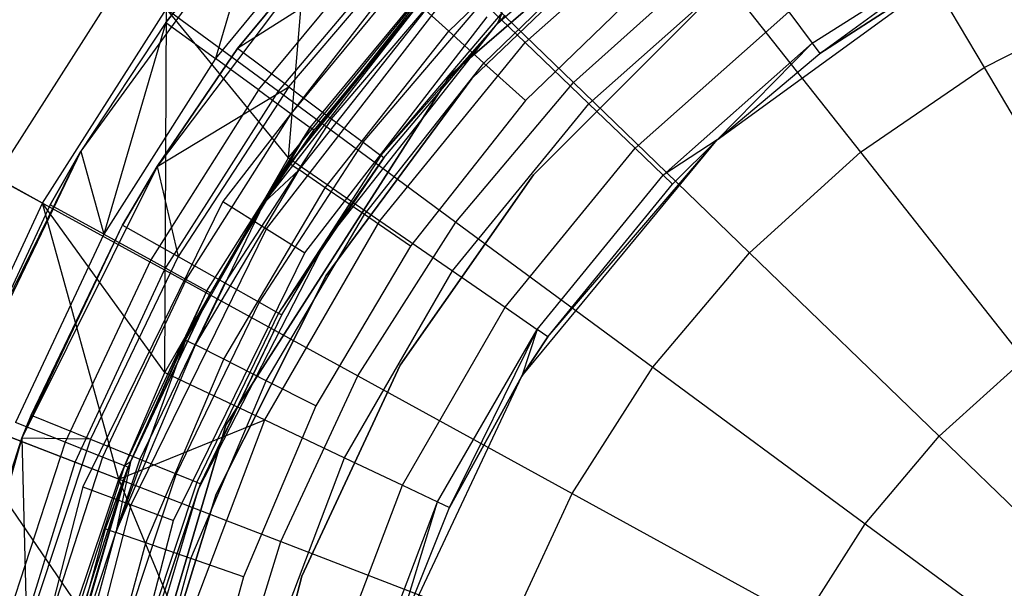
# Model space of a CAD drawing. Extents: x 5.4 to 34.8, y -14.7 to 14.7.
# Tile 152 of 251: x 18 to 19.4, y 0.6 to 1.4. Entities that reach past the tile are written whole.
import ezdxf

# ---------------------------------------------------------------- set-up
doc = ezdxf.new("R2010")
doc.units = 0
doc.header["$LTSCALE"] = 2.54
doc.layers.get('0').update_dxf_attribs({"color": 13, "linetype": 'CONTINUOUS'})

# ---------------------------------------------------------------- blocks, each defined once
blk = doc.blocks.new('BOHO_S_PM_7777_STL')
at = {"color": 0}
for p, q in [((18.6104, 1.3097, 21.4263), (19.0407, 1.6825, 21.4263)), ((19.0407, 1.6825, 21.1794), (18.6104, 1.3097, 21.1794)), ((18.6104, 1.3097, 21.4263), (19.0407, 1.6825, 21.4263)), ((19.0407, 1.6825, 21.1794), (18.6104, 1.3097, 21.1794)), ((18.3887, 1.1964, 19.2976), (18.4251, 1.6411, 18.9274)), ((18.3887, 1.1964, 19.2976), (18.4251, 1.6411, 18.9274)), ((18.6745, 1.3802, 26.1559), (18.9618, 1.6292, 26.1559)), ((18.6745, 1.3802, 22.0601), (18.9618, 1.6292, 26.1559)), ((18.6745, 1.3802, 26.1559), (18.9618, 1.6292, 26.1559)), ((18.6745, 1.3802, 22.0601), (18.9618, 1.6292, 26.1559)), ((19.1697, 1.6078, 14.3809), (19.3402, 1.3199, 14.1642)), ((19.1697, 1.6078, 14.3809), (19.3402, 1.3199, 14.1642)), ((18.4699, 1.5514, 21.7771), (18.2885, 1.3321, 21.7771)), ((18.4699, 1.5514, 21.7771), (18.2885, 1.3321, 21.7771)), ((18.6079, 1.3694, 26.1974), (18.8039, 1.5589, 26.1974)), ((18.6079, 1.3694, 26.1974), (18.8039, 1.5589, 26.1974)), ((18.7124, 1.3539, 19.5255), (18.9478, 1.5624, 19.5255)), ((18.7124, 1.3539, 19.5255), (18.9478, 1.5624, 19.5255)), ((18.3522, 1.5462, 21.6559), (18.1046, 1.2053, 21.6559)), ((18.3522, 1.5462, 21.6559), (18.1046, 1.2053, 21.6559)), ((18.3522, 1.5462, 21.7559), (18.2207, 1.3813, 21.7559)), ((18.2207, 1.3813, 21.7559), (18.3522, 1.5462, 21.6559)), ((18.3522, 1.5462, 21.7559), (18.2207, 1.3813, 21.7559)), ((18.2207, 1.3813, 21.7559), (18.3522, 1.5462, 21.6559)), ((18.3522, 1.5462, 21.7559), (18.2885, 1.3321, 21.7771)), ((18.3522, 1.5462, 21.7559), (18.2885, 1.3321, 21.7771)), ((18.8812, 1.5366, 22.4902), (18.6394, 1.3048, 22.4902)), ((18.6394, 1.3048, 20.2902), (18.8812, 1.5366, 20.2902)), ((18.8812, 1.5366, 22.4902), (18.6394, 1.3048, 22.4902)), ((18.6394, 1.3048, 20.2902), (18.8812, 1.5366, 20.2902)), ((18.4592, 1.5158, 21.6559), (18.2089, 1.1845, 21.6559)), ((18.4592, 1.5158, 21.6559), (18.2089, 1.1845, 21.6559)), ((18.3188, 1.3457, 21.6762), (18.4592, 1.5158, 21.6762)), ((18.4592, 1.5158, 21.6559), (18.3188, 1.3457, 21.6762)), ((18.3188, 1.3457, 21.6762), (18.4592, 1.5158, 21.6762)), ((18.4592, 1.5158, 21.6559), (18.3188, 1.3457, 21.6762)), ((18.656, 1.3258, 26.2407), (18.8458, 1.5094, 26.2407)), ((18.656, 1.3258, 26.2407), (18.8458, 1.5094, 26.2407)), ((18.5686, 1.5043, 21.7206), (18.3188, 1.3457, 21.6762)), ((18.5686, 1.5043, 21.7206), (18.3188, 1.3457, 21.6762)), ((18.3477, 1.2891, 21.8231), (18.5232, 1.5013, 21.8231)), ((18.3477, 1.2891, 21.8231), (18.5232, 1.5013, 21.8231)), ((18.3747, 1.2874, 14.6414), (18.5619, 1.5088, 14.6414)), ((18.3747, 1.2874, 14.6414), (18.5619, 1.5088, 14.6414)), ((18.389, 1.2934, 21.7206), (18.5686, 1.5043, 21.7206)), ((18.389, 1.2934, 21.7206), (18.5686, 1.5043, 21.7206)), ((18.5619, 1.5088, 14.6414), (18.7787, 1.2991, 14.3809)), ((18.5619, 1.5088, 14.6414), (18.7787, 1.2991, 14.3809)), ((19.105, 1.3533, 20.299), (19.3352, 1.4989, 20.299)), ((19.105, 1.3533, 20.299), (19.3352, 1.4989, 20.299)), ((19.1157, 1.3391, 20.5721), (19.3352, 1.4989, 20.299)), ((19.1157, 1.3391, 20.5721), (19.3352, 1.4989, 20.299)), ((18.5647, 1.4803, 21.2294), (18.2986, 1.1365, 21.2294)), ((18.5647, 1.4803, 21.2294), (18.2986, 1.1365, 21.2294)), ((18.3887, 1.1964, 19.2976), (18.6031, 1.4589, 19.2976)), ((18.3887, 1.1964, 19.2976), (18.6031, 1.4589, 19.2976)), ((18.3924, 1.2566, 21.8895), (18.5635, 1.4634, 21.8895)), ((18.3924, 1.2566, 21.8895), (18.5635, 1.4634, 21.8895)), ((18.6031, 1.4589, 19.2976), (18.7124, 1.3539, 19.5255)), ((18.6031, 1.4589, 19.2976), (18.7124, 1.3539, 19.5255)), ((18.7787, 1.2991, 14.3809), (18.9639, 1.4665, 14.3809)), ((18.7787, 1.2991, 14.3809), (18.9639, 1.4665, 14.3809)), ((18.7994, 1.2703, 19.7712), (19.0203, 1.466, 19.7712)), ((18.7994, 1.2703, 19.7712), (19.0203, 1.466, 19.7712)), ((18.9639, 1.4665, 14.3809), (19.1712, 1.2039, 14.1642)), ((18.9639, 1.4665, 14.3809), (19.1712, 1.2039, 14.1642)), ((18.9753, 1.221, 21.7847), (19.315, 1.4678, 21.7847)), ((18.9753, 1.221, 21.7847), (19.315, 1.4678, 21.7847)), ((19.1157, 1.3391, 20.5721), (19.315, 1.4678, 20.5721)), ((19.315, 1.4678, 21.7847), (19.1157, 1.3391, 20.5721)), ((19.315, 1.4678, 21.7847), (19.1157, 1.3391, 20.5721)), ((19.1157, 1.3391, 20.5721), (19.315, 1.4678, 20.5721)), ((17.988, 1.1694, 14.9409), (18.1629, 1.4434, 14.9409)), ((17.988, 1.1694, 14.9409), (18.1629, 1.4434, 14.9409)), ((18.1629, 1.4434, 14.9409), (18.3747, 1.2874, 14.6414)), ((18.1629, 1.4434, 14.9409), (18.3747, 1.2874, 14.6414)), ((18.4475, 1.2496, 21.7863), (18.6211, 1.4535, 21.7863)), ((18.4475, 1.2496, 21.7863), (18.6211, 1.4535, 21.7863)), ((18.8952, 1.4509, 26.2559), (18.7128, 1.2745, 26.2559)), ((18.8952, 1.4509, 26.2559), (18.7128, 1.2745, 26.2559)), ((18.3553, 1.1353, 26.0559), (18.5911, 1.4375, 22.0559)), ((18.3553, 1.1353, 26.0559), (18.5911, 1.4375, 22.0559)), ((18.3586, 1.0991, 21.2165), (18.6159, 1.4316, 21.2165)), ((18.3586, 1.0991, 21.2165), (18.6159, 1.4316, 21.2165)), ((18.5911, 1.4375, 22.0559), (18.3906, 1.1885, 26.0559)), ((18.5911, 1.4375, 22.0559), (18.3906, 1.1885, 26.0559)), ((18.4184, 1.2377, 21.9697), (18.5869, 1.4415, 21.9697)), ((18.4184, 1.2377, 21.9697), (18.5869, 1.4415, 21.9697)), ((18.5911, 1.4375, 22.0559), (18.423, 1.2343, 22.0559)), ((18.5911, 1.4375, 22.0559), (18.423, 1.2343, 22.0559)), ((18.4905, 1.2176, 21.8686), (18.6596, 1.4162, 21.8686)), ((18.4905, 1.2176, 21.8686), (18.6596, 1.4162, 21.8686)), ((18.3906, 1.1885, 26.0559), (18.5645, 1.4086, 26.0559)), ((18.3906, 1.1885, 26.0559), (18.5645, 1.4086, 26.0559)), ((19.3402, 1.3199, 14.1642), (19.5231, 1.4123, 14.1642)), ((19.3402, 1.3199, 14.1642), (19.5231, 1.4123, 14.1642)), ((18.0518, 1.1345, 18.9274), (18.2215, 1.4003, 18.9274)), ((18.0518, 1.1345, 18.9274), (18.2215, 1.4003, 18.9274)), ((18.2192, 0.9028, 19.2976), (18.2215, 1.4003, 18.9274)), ((18.2192, 0.9028, 19.2976), (18.2215, 1.4003, 18.9274)), ((18.3887, 1.1964, 19.2976), (18.2215, 1.4003, 18.9274)), ((18.3887, 1.1964, 19.2976), (18.2215, 1.4003, 18.9274)), ((18.4032, 1.1799, 26.1325), (18.5758, 1.3984, 26.1325)), ((18.4032, 1.1799, 26.1325), (18.5758, 1.3984, 26.1325)), ((18.4108, 1.0665, 21.1794), (18.6605, 1.3892, 21.1794)), ((18.4108, 1.0665, 21.1794), (18.6605, 1.3892, 21.1794)), ((18.5149, 1.1994, 21.962), (18.6815, 1.395, 21.962)), ((18.5149, 1.1994, 21.962), (18.6815, 1.395, 21.962)), ((18.6079, 1.3694, 26.1974), (18.5758, 1.3984, 26.1325)), ((18.6079, 1.3694, 26.1974), (18.5758, 1.3984, 26.1325)), ((18.6745, 1.3802, 22.0601), (18.6815, 1.395, 21.962)), ((18.6745, 1.3802, 22.0601), (18.6815, 1.395, 21.962)), ((18.6745, 1.3802, 22.0601), (18.6852, 1.3914, 22.0601)), ((18.6745, 1.3802, 22.0601), (18.6852, 1.3914, 22.0601)), ((18.7239, 1.1731, 22.4902), (18.9488, 1.398, 22.4902)), ((18.9488, 1.398, 20.2902), (18.7239, 1.1731, 20.2902)), ((18.9488, 1.398, 20.2902), (18.7239, 1.1731, 20.2902)), ((18.7239, 1.1731, 22.4902), (18.9488, 1.398, 22.4902)), ((18.8627, 1.2095, 20.0305), (19.073, 1.3959, 20.0305)), ((18.8627, 1.2095, 20.0305), (19.073, 1.3959, 20.0305)), ((19.073, 1.3959, 20.0305), (19.105, 1.3533, 20.299)), ((19.073, 1.3959, 20.0305), (19.105, 1.3533, 20.299)), ((18.2207, 1.3813, 21.7559), (18.1046, 1.2053, 21.7559)), ((18.2207, 1.3813, 21.7559), (18.1046, 1.2053, 21.7559)), ((18.2207, 1.3813, 21.7559), (18.1046, 1.2053, 21.6559)), ((18.2207, 1.3813, 21.7559), (18.1046, 1.2053, 21.6559)), ((18.2207, 1.3813, 21.7559), (18.136, 1.0918, 21.7771)), ((18.2207, 1.3813, 21.7559), (18.136, 1.0918, 21.7771)), ((18.2207, 1.3813, 21.7559), (18.2885, 1.3321, 21.7771)), ((18.2207, 1.3813, 21.7559), (18.2885, 1.3321, 21.7771)), ((18.4394, 1.0813, 26.1559), (18.6745, 1.3802, 26.1559)), ((18.4394, 1.0813, 26.1559), (18.6745, 1.3802, 26.1559)), ((18.5149, 1.1994, 21.962), (18.6745, 1.3802, 22.0601)), ((18.5149, 1.1994, 21.962), (18.6745, 1.3802, 22.0601)), ((18.5191, 1.1962, 22.0601), (18.6745, 1.3802, 26.1559)), ((18.5191, 1.1962, 22.0601), (18.6745, 1.3802, 26.1559)), ((18.5191, 1.1962, 22.0601), (18.6745, 1.3802, 22.0601)), ((18.5191, 1.1962, 22.0601), (18.6745, 1.3802, 22.0601)), ((18.6745, 1.3802, 22.0601), (18.6745, 1.3802, 26.1559)), ((18.6745, 1.3802, 22.0601), (18.6745, 1.3802, 26.1559)), ((18.4389, 1.1553, 26.1974), (18.6079, 1.3694, 26.1974)), ((18.4389, 1.1553, 26.1974), (18.6079, 1.3694, 26.1974)), ((18.656, 1.3258, 26.2407), (18.6079, 1.3694, 26.1974)), ((18.656, 1.3258, 26.2407), (18.6079, 1.3694, 26.1974)), ((18.5135, 1.1102, 19.5255), (18.7124, 1.3539, 19.5255)), ((18.5135, 1.1102, 19.5255), (18.7124, 1.3539, 19.5255)), ((18.7124, 1.3539, 19.5255), (18.7994, 1.2703, 19.7712)), ((18.7124, 1.3539, 19.5255), (18.7994, 1.2703, 19.7712)), ((18.9011, 1.1727, 20.299), (19.105, 1.3533, 20.299)), ((18.9011, 1.1727, 20.299), (19.105, 1.3533, 20.299)), ((18.9753, 1.221, 20.5721), (19.105, 1.3533, 20.299)), ((18.9753, 1.221, 20.5721), (19.105, 1.3533, 20.299)), ((19.105, 1.3533, 20.299), (19.1157, 1.3391, 20.5721)), ((19.105, 1.3533, 20.299), (19.1157, 1.3391, 20.5721)), ((18.2089, 1.1845, 21.6762), (18.3188, 1.3457, 21.6762)), ((18.3188, 1.3457, 21.6762), (18.2089, 1.1845, 21.6559)), ((18.3188, 1.3457, 21.6762), (18.2089, 1.1845, 21.6559)), ((18.2089, 1.1845, 21.6762), (18.3188, 1.3457, 21.6762)), ((18.389, 1.2934, 21.7206), (18.3188, 1.3457, 21.6762)), ((18.389, 1.2934, 21.7206), (18.3188, 1.3457, 21.6762)), ((18.9753, 1.221, 20.5721), (19.1157, 1.3391, 20.5721)), ((18.9753, 1.221, 21.7847), (19.1157, 1.3391, 20.5721)), ((18.9753, 1.221, 20.5721), (19.1157, 1.3391, 20.5721)), ((18.9753, 1.221, 21.7847), (19.1157, 1.3391, 20.5721)), ((18.2885, 1.3321, 21.7771), (18.136, 1.0918, 21.7771)), ((18.2885, 1.3321, 21.7771), (18.136, 1.0918, 21.7771)), ((18.3477, 1.2891, 21.8231), (18.2885, 1.3321, 21.7771)), ((18.3477, 1.2891, 21.8231), (18.2885, 1.3321, 21.7771)), ((18.4924, 1.1186, 26.2407), (18.656, 1.3258, 26.2407)), ((18.4924, 1.1186, 26.2407), (18.656, 1.3258, 26.2407)), ((18.7128, 1.2745, 26.2559), (18.656, 1.3258, 26.2407)), ((18.7128, 1.2745, 26.2559), (18.656, 1.3258, 26.2407)), ((18.3027, 0.8308, 21.4263), (18.6104, 1.3097, 21.4263)), ((18.6104, 1.3097, 21.1794), (18.3027, 0.8308, 21.1794)), ((18.3027, 0.8308, 21.4263), (18.6104, 1.3097, 21.4263)), ((18.6104, 1.3097, 21.1794), (18.3027, 0.8308, 21.1794)), ((18.6104, 1.3097, 21.4263), (18.6104, 1.3097, 21.1794)), ((18.6104, 1.3097, 21.4263), (18.6104, 1.3097, 21.1794)), ((19.1712, 1.2039, 14.1642), (19.3402, 1.3199, 14.1642)), ((19.1712, 1.2039, 14.1642), (19.3402, 1.3199, 14.1642)), ((19.3402, 1.3199, 14.1642), (19.5242, 1.0091, 13.9956)), ((19.3402, 1.3199, 14.1642), (19.5242, 1.0091, 13.9956)), ((18.2089, 1.1845, 21.6762), (18.389, 1.2934, 21.7206)), ((18.2089, 1.1845, 21.6762), (18.389, 1.2934, 21.7206)), ((18.389, 1.2934, 21.7206), (18.2378, 1.0611, 21.7206)), ((18.389, 1.2934, 21.7206), (18.2378, 1.0611, 21.7206)), ((18.389, 1.2934, 21.7206), (18.4475, 1.2496, 21.7863)), ((18.389, 1.2934, 21.7206), (18.4475, 1.2496, 21.7863)), ((18.6394, 1.3048, 22.4902), (18.4402, 1.0355, 22.4902)), ((18.4402, 1.0355, 20.2902), (18.6394, 1.3048, 20.2902)), ((18.6394, 1.3048, 22.4902), (18.4402, 1.0355, 22.4902)), ((18.4402, 1.0355, 20.2902), (18.6394, 1.3048, 20.2902)), ((18.6176, 1.1084, 14.3809), (18.7787, 1.2991, 14.3809)), ((18.6176, 1.1084, 14.3809), (18.7787, 1.2991, 14.3809)), ((18.6394, 1.3048, 22.4902), (18.6394, 1.3048, 20.2902)), ((18.6394, 1.3048, 22.4902), (18.6394, 1.3048, 20.2902)), ((18.7787, 1.2991, 14.3809), (19.0192, 1.0664, 14.1642)), ((18.7787, 1.2991, 14.3809), (19.0192, 1.0664, 14.1642)), ((18.3477, 1.2891, 21.8231), (18.2001, 1.0566, 21.8231)), ((18.3477, 1.2891, 21.8231), (18.2001, 1.0566, 21.8231)), ((18.2187, 1.043, 14.6414), (18.3747, 1.2874, 14.6414)), ((18.2187, 1.043, 14.6414), (18.3747, 1.2874, 14.6414)), ((18.3477, 1.2891, 21.8231), (18.3924, 1.2566, 21.8895)), ((18.3477, 1.2891, 21.8231), (18.3924, 1.2566, 21.8895)), ((18.3747, 1.2874, 14.6414), (18.6176, 1.1084, 14.3809)), ((18.3747, 1.2874, 14.6414), (18.6176, 1.1084, 14.3809)), ((18.7128, 1.2745, 26.2559), (18.5555, 1.0753, 26.2559)), ((18.7128, 1.2745, 26.2559), (18.5555, 1.0753, 26.2559)), ((18.6128, 1.0417, 19.7712), (18.7994, 1.2703, 19.7712)), ((18.6128, 1.0417, 19.7712), (18.7994, 1.2703, 19.7712)), ((18.7994, 1.2703, 19.7712), (18.8627, 1.2095, 20.0305)), ((18.7994, 1.2703, 19.7712), (18.8627, 1.2095, 20.0305)), ((18.2485, 1.0299, 21.8895), (18.3924, 1.2566, 21.8895)), ((18.2485, 1.0299, 21.8895), (18.3924, 1.2566, 21.8895)), ((18.3924, 1.2566, 21.8895), (18.4184, 1.2377, 21.9697)), ((18.3924, 1.2566, 21.8895), (18.4184, 1.2377, 21.9697)), ((18.4475, 1.2496, 21.7863), (18.3015, 1.0253, 21.7863)), ((18.4475, 1.2496, 21.7863), (18.3015, 1.0253, 21.7863)), ((18.4475, 1.2496, 21.7863), (18.4905, 1.2176, 21.8686)), ((18.4475, 1.2496, 21.7863), (18.4905, 1.2176, 21.8686)), ((18.0518, 1.1345, 18.9274), (17.862, 1.2385, 18.5337)), ((18.0518, 1.1345, 18.9274), (17.862, 1.2385, 18.5337)), ((18.2767, 1.0144, 21.9697), (18.4184, 1.2377, 21.9697)), ((18.2767, 1.0144, 21.9697), (18.4184, 1.2377, 21.9697)), ((18.4184, 1.2377, 21.9697), (18.2817, 1.0117, 22.0559)), ((18.4184, 1.2377, 21.9697), (18.2817, 1.0117, 22.0559)), ((18.3553, 1.1353, 22.0559), (18.4184, 1.2377, 21.9697)), ((18.3553, 1.1353, 22.0559), (18.4184, 1.2377, 21.9697)), ((18.3553, 1.1353, 26.0559), (18.423, 1.2343, 22.0559)), ((18.423, 1.2343, 22.0559), (18.3553, 1.1353, 22.0559)), ((18.3553, 1.1353, 26.0559), (18.423, 1.2343, 22.0559)), ((18.423, 1.2343, 22.0559), (18.3553, 1.1353, 22.0559)), ((18.423, 1.2343, 22.0559), (18.4184, 1.2377, 21.9697)), ((18.423, 1.2343, 22.0559), (18.4184, 1.2377, 21.9697)), ((18.4905, 1.2176, 21.8686), (18.3482, 0.999, 21.8686)), ((18.4905, 1.2176, 21.8686), (18.3482, 0.999, 21.8686)), ((18.4905, 1.2176, 21.8686), (18.5149, 1.1994, 21.962)), ((18.4905, 1.2176, 21.8686), (18.5149, 1.1994, 21.962)), ((18.7077, 0.8975, 21.7847), (18.9753, 1.221, 21.7847)), ((18.7077, 0.8975, 21.7847), (18.9753, 1.221, 21.7847)), ((18.7434, 0.9515, 20.5721), (18.9753, 1.221, 21.7847)), ((18.7434, 0.9515, 20.5721), (18.9753, 1.221, 21.7847)), ((18.9753, 1.221, 20.5721), (18.9011, 1.1727, 20.299)), ((18.9753, 1.221, 20.5721), (18.9011, 1.1727, 20.299)), ((18.9139, 1.1603, 20.5721), (18.9753, 1.221, 20.5721)), ((18.9139, 1.1603, 20.5721), (18.9753, 1.221, 20.5721)), ((18.9139, 1.1603, 20.5721), (18.9753, 1.221, 21.7847)), ((18.9139, 1.1603, 20.5721), (18.9753, 1.221, 21.7847)), ((18.9753, 1.221, 20.5721), (18.9753, 1.221, 21.7847)), ((18.9753, 1.221, 20.5721), (18.9753, 1.221, 21.7847)), ((18.1046, 1.2053, 21.6559), (17.9218, 0.8257, 21.6559)), ((18.1046, 1.2053, 21.6559), (17.9218, 0.8257, 21.6559)), ((17.937, 0.8651, 21.7559), (18.1046, 1.2053, 21.6559)), ((17.937, 0.8651, 21.7559), (18.1046, 1.2053, 21.6559)), ((18.1046, 1.2053, 21.7559), (18.0626, 1.1321, 21.7559)), ((18.0626, 1.1321, 21.7559), (18.1046, 1.2053, 21.6559)), ((18.1046, 1.2053, 21.7559), (18.0626, 1.1321, 21.7559)), ((18.0626, 1.1321, 21.7559), (18.1046, 1.2053, 21.6559)), ((18.1046, 1.2053, 21.7559), (18.136, 1.0918, 21.7771)), ((18.1046, 1.2053, 21.7559), (18.136, 1.0918, 21.7771)), ((18.1046, 1.2053, 21.7559), (18.1046, 1.2053, 21.6559)), ((18.1046, 1.2053, 21.7559), (18.1046, 1.2053, 21.6559)), ((18.5149, 1.1994, 21.962), (18.3747, 0.984, 21.962)), ((18.5149, 1.1994, 21.962), (18.3747, 0.984, 21.962)), ((18.5191, 1.1962, 22.0601), (18.5149, 1.1994, 21.962)), ((18.5191, 1.1962, 22.0601), (18.5149, 1.1994, 21.962)), ((18.685, 0.9919, 20.0305), (18.8627, 1.2095, 20.0305)), ((18.685, 0.9919, 20.0305), (18.8627, 1.2095, 20.0305)), ((18.8627, 1.2095, 20.0305), (18.9011, 1.1727, 20.299)), ((18.8627, 1.2095, 20.0305), (18.9011, 1.1727, 20.299)), ((19.0192, 1.0664, 14.1642), (19.1712, 1.2039, 14.1642)), ((19.0192, 1.0664, 14.1642), (19.1712, 1.2039, 14.1642)), ((19.1712, 1.2039, 14.1642), (19.3951, 0.9205, 13.9956)), ((19.1712, 1.2039, 14.1642), (19.3951, 0.9205, 13.9956)), ((18.2192, 0.9028, 19.2976), (18.3887, 1.1964, 19.2976)), ((18.2192, 0.9028, 19.2976), (18.3887, 1.1964, 19.2976)), ((18.3553, 1.1353, 26.0559), (18.3906, 1.1885, 26.0559)), ((18.3553, 1.1353, 26.0559), (18.3906, 1.1885, 26.0559)), ((18.5191, 1.1962, 22.0601), (18.3747, 0.984, 21.962)), ((18.5191, 1.1962, 22.0601), (18.3747, 0.984, 21.962)), ((18.3887, 1.1964, 19.2976), (18.5135, 1.1102, 19.5255)), ((18.3887, 1.1964, 19.2976), (18.5135, 1.1102, 19.5255)), ((18.3906, 1.1885, 26.0559), (18.4032, 1.1799, 26.1325)), ((18.3906, 1.1885, 26.0559), (18.4032, 1.1799, 26.1325)), ((18.4394, 1.0813, 26.1559), (18.5191, 1.1962, 22.0601)), ((18.4394, 1.0813, 22.0601), (18.5191, 1.1962, 22.0601)), ((18.4394, 1.0813, 26.1559), (18.5191, 1.1962, 22.0601)), ((18.4394, 1.0813, 22.0601), (18.5191, 1.1962, 22.0601)), ((18.2089, 1.1845, 21.6559), (18.0239, 0.8128, 21.6559)), ((18.2089, 1.1845, 21.6559), (18.0239, 0.8128, 21.6559)), ((18.1615, 1.1041, 21.6762), (18.2089, 1.1845, 21.6762)), ((18.2089, 1.1845, 21.6559), (18.1615, 1.1041, 21.6762)), ((18.2089, 1.1845, 21.6559), (18.1615, 1.1041, 21.6762)), ((18.1615, 1.1041, 21.6762), (18.2089, 1.1845, 21.6762)), ((18.2089, 1.1845, 21.6762), (18.2378, 1.0611, 21.7206)), ((18.2089, 1.1845, 21.6762), (18.2378, 1.0611, 21.7206)), ((18.2089, 1.1845, 21.6559), (18.2089, 1.1845, 21.6762)), ((18.2089, 1.1845, 21.6559), (18.2089, 1.1845, 21.6762)), ((18.2612, 0.9403, 26.1325), (18.4032, 1.1799, 26.1325)), ((18.2612, 0.9403, 26.1325), (18.4032, 1.1799, 26.1325)), ((18.3553, 1.1353, 26.0559), (18.4032, 1.1799, 26.1325)), ((18.3553, 1.1353, 26.0559), (18.4032, 1.1799, 26.1325)), ((18.4389, 1.1553, 26.1974), (18.4032, 1.1799, 26.1325)), ((18.4389, 1.1553, 26.1974), (18.4032, 1.1799, 26.1325)), ((18.5414, 0.9125, 22.4902), (18.7239, 1.1731, 22.4902)), ((18.7239, 1.1731, 20.2902), (18.5414, 0.9125, 20.2902)), ((18.7239, 1.1731, 20.2902), (18.5414, 0.9125, 20.2902)), ((18.5414, 0.9125, 22.4902), (18.7239, 1.1731, 22.4902)), ((18.7239, 1.1731, 20.2902), (18.7239, 1.1731, 22.4902)), ((18.7239, 1.1731, 20.2902), (18.7239, 1.1731, 22.4902)), ((18.7288, 0.9616, 20.299), (18.9011, 1.1727, 20.299)), ((18.7288, 0.9616, 20.299), (18.9011, 1.1727, 20.299)), ((18.9011, 1.1727, 20.299), (18.9139, 1.1603, 20.5721)), ((18.9011, 1.1727, 20.299), (18.9139, 1.1603, 20.5721)), ((17.988, 1.1694, 14.9409), (18.2187, 1.043, 14.6414)), ((17.988, 1.1694, 14.9409), (18.2187, 1.043, 14.6414)), ((18.7434, 0.9515, 20.5721), (18.9139, 1.1603, 20.5721)), ((18.7434, 0.9515, 20.5721), (18.9139, 1.1603, 20.5721)), ((18.2999, 0.9207, 26.1974), (18.4389, 1.1553, 26.1974)), ((18.2999, 0.9207, 26.1974), (18.4389, 1.1553, 26.1974)), ((18.4924, 1.1186, 26.2407), (18.4389, 1.1553, 26.1974)), ((18.4924, 1.1186, 26.2407), (18.4389, 1.1553, 26.1974)), ((17.9191, 0.8484, 18.9274), (18.0518, 1.1345, 18.9274)), ((17.9191, 0.8484, 18.9274), (18.0518, 1.1345, 18.9274)), ((18.0626, 1.1321, 21.7559), (17.937, 0.8651, 21.7559)), ((18.0626, 1.1321, 21.7559), (17.937, 0.8651, 21.7559)), ((18.1566, 0.7569, 19.2976), (18.0518, 1.1345, 18.9274)), ((18.1566, 0.7569, 19.2976), (18.0518, 1.1345, 18.9274)), ((18.2192, 0.9028, 19.2976), (18.0518, 1.1345, 18.9274)), ((18.2192, 0.9028, 19.2976), (18.0518, 1.1345, 18.9274)), ((18.136, 1.0918, 21.7771), (18.0626, 1.1321, 21.7559)), ((18.136, 1.0918, 21.7771), (18.0626, 1.1321, 21.7559)), ((18.2986, 1.1365, 21.2294), (18.1071, 0.7462, 21.2294)), ((18.2986, 1.1365, 21.2294), (18.1071, 0.7462, 21.2294)), ((18.2476, 0.9471, 26.0559), (18.3553, 1.1353, 22.0559)), ((18.2476, 0.9471, 26.0559), (18.3553, 1.1353, 22.0559)), ((18.2476, 0.9471, 26.0559), (18.3553, 1.1353, 26.0559)), ((18.2476, 0.9471, 26.0559), (18.3553, 1.1353, 26.0559)), ((18.3553, 1.1353, 26.0559), (18.2612, 0.9403, 26.1325)), ((18.3553, 1.1353, 26.0559), (18.2612, 0.9403, 26.1325)), ((18.3553, 1.1353, 22.0559), (18.2817, 1.0117, 22.0559)), ((18.3553, 1.1353, 22.0559), (18.2817, 1.0117, 22.0559)), ((18.2986, 1.1365, 21.2294), (18.3586, 1.0991, 21.2165)), ((18.2986, 1.1365, 21.2294), (18.3586, 1.0991, 21.2165)), ((18.3553, 1.1353, 26.0559), (18.3553, 1.1353, 22.0559)), ((18.3553, 1.1353, 26.0559), (18.3553, 1.1353, 22.0559)), ((18.3578, 0.8914, 26.2407), (18.4924, 1.1186, 26.2407)), ((18.3578, 0.8914, 26.2407), (18.4924, 1.1186, 26.2407)), ((18.5555, 1.0753, 26.2559), (18.4924, 1.1186, 26.2407)), ((18.5555, 1.0753, 26.2559), (18.4924, 1.1186, 26.2407)), ((18.3562, 0.8378, 19.5255), (18.5135, 1.1102, 19.5255)), ((18.3562, 0.8378, 19.5255), (18.5135, 1.1102, 19.5255)), ((18.4832, 0.898, 14.3809), (18.6176, 1.1084, 14.3809)), ((18.4832, 0.898, 14.3809), (18.6176, 1.1084, 14.3809)), ((18.5135, 1.1102, 19.5255), (18.6128, 1.0417, 19.7712)), ((18.5135, 1.1102, 19.5255), (18.6128, 1.0417, 19.7712)), ((18.6176, 1.1084, 14.3809), (18.8869, 0.91, 14.1642)), ((18.6176, 1.1084, 14.3809), (18.8869, 0.91, 14.1642)), ((18.136, 1.0918, 21.7771), (18.0148, 0.8343, 21.7771)), ((18.136, 1.0918, 21.7771), (18.0148, 0.8343, 21.7771)), ((18.0239, 0.8128, 21.6559), (18.1615, 1.1041, 21.6762)), ((18.0239, 0.8128, 21.6559), (18.1615, 1.1041, 21.6762)), ((18.0364, 0.8444, 21.6762), (18.1615, 1.1041, 21.6762)), ((18.0364, 0.8444, 21.6762), (18.1615, 1.1041, 21.6762)), ((18.136, 1.0918, 21.7771), (18.2001, 1.0566, 21.8231)), ((18.136, 1.0918, 21.7771), (18.2001, 1.0566, 21.8231)), ((18.1615, 1.1041, 21.6762), (18.2378, 1.0611, 21.7206)), ((18.1615, 1.1041, 21.6762), (18.2378, 1.0611, 21.7206)), ((18.1734, 0.7217, 21.2165), (18.3586, 1.0991, 21.2165)), ((18.1734, 0.7217, 21.2165), (18.3586, 1.0991, 21.2165)), ((18.3586, 1.0991, 21.2165), (18.4108, 1.0665, 21.1794)), ((18.3586, 1.0991, 21.2165), (18.4108, 1.0665, 21.1794)), ((18.2652, 0.7433, 26.1559), (18.4394, 1.0813, 26.1559)), ((18.2652, 0.7433, 26.1559), (18.4394, 1.0813, 26.1559)), ((18.4394, 1.0813, 22.0601), (18.3747, 0.984, 21.962)), ((18.4394, 1.0813, 22.0601), (18.3747, 0.984, 21.962)), ((18.3793, 0.9814, 22.0601), (18.4394, 1.0813, 26.1559)), ((18.3793, 0.9814, 22.0601), (18.4394, 1.0813, 26.1559)), ((18.3793, 0.9814, 22.0601), (18.4394, 1.0813, 22.0601)), ((18.3793, 0.9814, 22.0601), (18.4394, 1.0813, 22.0601)), ((18.4394, 1.0813, 22.0601), (18.4394, 1.0813, 26.1559)), ((18.4394, 1.0813, 22.0601), (18.4394, 1.0813, 26.1559)), ((18.2312, 0.7003, 21.1794), (18.4108, 1.0665, 21.1794)), ((18.2312, 0.7003, 21.1794), (18.4108, 1.0665, 21.1794)), ((18.5555, 1.0753, 26.2559), (18.4261, 0.8569, 26.2559)), ((18.5555, 1.0753, 26.2559), (18.4261, 0.8569, 26.2559)), ((18.8869, 0.91, 14.1642), (19.0192, 1.0664, 14.1642)), ((18.8869, 0.91, 14.1642), (19.0192, 1.0664, 14.1642)), ((19.0192, 1.0664, 14.1642), (19.2789, 0.8154, 13.9956)), ((19.0192, 1.0664, 14.1642), (19.2789, 0.8154, 13.9956)), ((18.2001, 1.0566, 21.8231), (18.0828, 0.8073, 21.8231)), ((18.2001, 1.0566, 21.8231), (18.0828, 0.8073, 21.8231)), ((18.2378, 1.0611, 21.7206), (18.1176, 0.8115, 21.7206)), ((18.2378, 1.0611, 21.7206), (18.1176, 0.8115, 21.7206)), ((18.2001, 1.0566, 21.8231), (18.2485, 1.0299, 21.8895)), ((18.2001, 1.0566, 21.8231), (18.2485, 1.0299, 21.8895)), ((18.2378, 1.0611, 21.7206), (18.3015, 1.0253, 21.7863)), ((18.2378, 1.0611, 21.7206), (18.3015, 1.0253, 21.7863)), ((18.0967, 0.78, 14.6414), (18.2187, 1.043, 14.6414)), ((18.0967, 0.78, 14.6414), (18.2187, 1.043, 14.6414)), ((18.2187, 1.043, 14.6414), (18.4832, 0.898, 14.3809)), ((18.2187, 1.043, 14.6414), (18.4832, 0.898, 14.3809)), ((18.4652, 0.7861, 19.7712), (18.6128, 1.0417, 19.7712)), ((18.4652, 0.7861, 19.7712), (18.6128, 1.0417, 19.7712)), ((18.6128, 1.0417, 19.7712), (18.685, 0.9919, 20.0305)), ((18.6128, 1.0417, 19.7712), (18.685, 0.9919, 20.0305)), ((18.2485, 1.0299, 21.8895), (18.1342, 0.787, 21.8895)), ((18.2485, 1.0299, 21.8895), (18.1342, 0.787, 21.8895)), ((18.3015, 1.0253, 21.7863), (18.1853, 0.784, 21.7863)), ((18.3015, 1.0253, 21.7863), (18.1853, 0.784, 21.7863)), ((18.2485, 1.0299, 21.8895), (18.2767, 1.0144, 21.9697)), ((18.2485, 1.0299, 21.8895), (18.2767, 1.0144, 21.9697)), ((18.4402, 1.0355, 22.4902), (18.2894, 0.7364, 22.4902)), ((18.2894, 0.7364, 20.2902), (18.4402, 1.0355, 20.2902)), ((18.4402, 1.0355, 22.4902), (18.2894, 0.7364, 22.4902)), ((18.2894, 0.7364, 20.2902), (18.4402, 1.0355, 20.2902)), ((18.3015, 1.0253, 21.7863), (18.3482, 0.999, 21.8686)), ((18.3015, 1.0253, 21.7863), (18.3482, 0.999, 21.8686)), ((18.4402, 1.0355, 22.4902), (18.4402, 1.0355, 20.2902)), ((18.4402, 1.0355, 22.4902), (18.4402, 1.0355, 20.2902)), ((18.2767, 1.0144, 21.9697), (18.1641, 0.7752, 21.9697)), ((18.2767, 1.0144, 21.9697), (18.1641, 0.7752, 21.9697)), ((18.1724, 0.7805, 22.0559), (18.2767, 1.0144, 21.9697)), ((18.1724, 0.7805, 22.0559), (18.2767, 1.0144, 21.9697)), ((18.1724, 0.7805, 26.0559), (18.2817, 1.0117, 22.0559)), ((18.2817, 1.0117, 22.0559), (18.1724, 0.7805, 22.0559)), ((18.1724, 0.7805, 26.0559), (18.2817, 1.0117, 22.0559)), ((18.2817, 1.0117, 22.0559), (18.1724, 0.7805, 22.0559)), ((18.2476, 0.9471, 26.0559), (18.2817, 1.0117, 22.0559)), ((18.2476, 0.9471, 26.0559), (18.2817, 1.0117, 22.0559)), ((18.2767, 1.0144, 21.9697), (18.2817, 1.0117, 22.0559)), ((18.2767, 1.0144, 21.9697), (18.2817, 1.0117, 22.0559)), ((18.3482, 0.999, 21.8686), (18.235, 0.7639, 21.8686)), ((18.3482, 0.999, 21.8686), (18.235, 0.7639, 21.8686)), ((18.3482, 0.999, 21.8686), (18.3747, 0.984, 21.962)), ((18.3482, 0.999, 21.8686), (18.3747, 0.984, 21.962)), ((18.3747, 0.984, 21.962), (18.2632, 0.7525, 21.962)), ((18.3747, 0.984, 21.962), (18.2632, 0.7525, 21.962)), ((18.3747, 0.984, 21.962), (18.3793, 0.9814, 22.0601)), ((18.3747, 0.984, 21.962), (18.3793, 0.9814, 22.0601)), ((18.5445, 0.7485, 20.0305), (18.685, 0.9919, 20.0305)), ((18.5445, 0.7485, 20.0305), (18.685, 0.9919, 20.0305)), ((18.685, 0.9919, 20.0305), (18.7288, 0.9616, 20.299)), ((18.685, 0.9919, 20.0305), (18.7288, 0.9616, 20.299)), ((18.2652, 0.7433, 26.1559), (18.3793, 0.9814, 22.0601)), ((18.2652, 0.7433, 26.1559), (18.3793, 0.9814, 22.0601)), ((18.2681, 0.7505, 22.0601), (18.3793, 0.9814, 22.0601)), ((18.2681, 0.7505, 22.0601), (18.3793, 0.9814, 22.0601)), ((18.5925, 0.7257, 20.299), (18.7288, 0.9616, 20.299)), ((18.5925, 0.7257, 20.299), (18.7288, 0.9616, 20.299)), ((18.6087, 0.7181, 20.5721), (18.7288, 0.9616, 20.299)), ((18.6087, 0.7181, 20.5721), (18.7288, 0.9616, 20.299)), ((18.7288, 0.9616, 20.299), (18.7077, 0.8975, 20.5721)), ((18.7288, 0.9616, 20.299), (18.7077, 0.8975, 20.5721)), ((18.7434, 0.9515, 20.5721), (18.7288, 0.9616, 20.299)), ((18.7434, 0.9515, 20.5721), (18.7288, 0.9616, 20.299)), ((18.2476, 0.9471, 26.0559), (18.1525, 0.6839, 26.1325)), ((18.2476, 0.9471, 26.0559), (18.1525, 0.6839, 26.1325)), ((18.1724, 0.7805, 26.0559), (18.2476, 0.9471, 26.0559)), ((18.1724, 0.7805, 26.0559), (18.2476, 0.9471, 26.0559)), ((18.2476, 0.9471, 26.0559), (18.2612, 0.9403, 26.1325)), ((18.2476, 0.9471, 26.0559), (18.2612, 0.9403, 26.1325)), ((18.7077, 0.8975, 20.5721), (18.7434, 0.9515, 20.5721)), ((18.7434, 0.9515, 20.5721), (18.7077, 0.8975, 21.7847)), ((18.7434, 0.9515, 20.5721), (18.7077, 0.8975, 21.7847)), ((18.7077, 0.8975, 20.5721), (18.7434, 0.9515, 20.5721)), ((18.1525, 0.6839, 26.1325), (18.2612, 0.9403, 26.1325)), ((18.1525, 0.6839, 26.1325), (18.2612, 0.9403, 26.1325)), ((18.2999, 0.9207, 26.1974), (18.2612, 0.9403, 26.1325)), ((18.2999, 0.9207, 26.1974), (18.2612, 0.9403, 26.1325)), ((18.1935, 0.6696, 26.1974), (18.2999, 0.9207, 26.1974)), ((18.1935, 0.6696, 26.1974), (18.2999, 0.9207, 26.1974)), ((18.3578, 0.8914, 26.2407), (18.2999, 0.9207, 26.1974)), ((18.3578, 0.8914, 26.2407), (18.2999, 0.9207, 26.1974)), ((19.2789, 0.8154, 13.9956), (19.3951, 0.9205, 13.9956)), ((19.2789, 0.8154, 13.9956), (19.3951, 0.9205, 13.9956)), ((18.1566, 0.7569, 19.2976), (18.2192, 0.9028, 19.2976)), ((18.1566, 0.7569, 19.2976), (18.2192, 0.9028, 19.2976)), ((18.2192, 0.9028, 19.2976), (18.3562, 0.8378, 19.5255)), ((18.2192, 0.9028, 19.2976), (18.3562, 0.8378, 19.5255)), ((18.407, 0.6242, 22.4902), (18.5414, 0.9125, 22.4902)), ((18.5414, 0.9125, 20.2902), (18.407, 0.6242, 20.2902)), ((18.5414, 0.9125, 20.2902), (18.407, 0.6242, 20.2902)), ((18.407, 0.6242, 22.4902), (18.5414, 0.9125, 22.4902)), ((18.5414, 0.9125, 20.2902), (18.5414, 0.9125, 22.4902)), ((18.5414, 0.9125, 20.2902), (18.5414, 0.9125, 22.4902)), ((18.7767, 0.7372, 14.1642), (18.8869, 0.91, 14.1642)), ((18.7767, 0.7372, 14.1642), (18.8869, 0.91, 14.1642)), ((18.8869, 0.91, 14.1642), (19.1777, 0.6957, 13.9956)), ((18.8869, 0.91, 14.1642), (19.1777, 0.6957, 13.9956)), ((18.2548, 0.6484, 26.2407), (18.3578, 0.8914, 26.2407)), ((18.2548, 0.6484, 26.2407), (18.3578, 0.8914, 26.2407)), ((18.4261, 0.8569, 26.2559), (18.3578, 0.8914, 26.2407)), ((18.4261, 0.8569, 26.2559), (18.3578, 0.8914, 26.2407)), ((18.3782, 0.6716, 14.3809), (18.4832, 0.898, 14.3809)), ((18.3782, 0.6716, 14.3809), (18.4832, 0.898, 14.3809)), ((18.4832, 0.898, 14.3809), (18.7767, 0.7372, 14.1642)), ((18.4832, 0.898, 14.3809), (18.7767, 0.7372, 14.1642)), ((18.5289, 0.5176, 21.7847), (18.7077, 0.8975, 21.7847)), ((18.5289, 0.5176, 21.7847), (18.7077, 0.8975, 21.7847)), ((18.6087, 0.7181, 20.5721), (18.7077, 0.8975, 20.5721)), ((18.7077, 0.8975, 21.7847), (18.6087, 0.7181, 20.5721)), ((18.7077, 0.8975, 21.7847), (18.6087, 0.7181, 20.5721)), ((18.6087, 0.7181, 20.5721), (18.7077, 0.8975, 20.5721)), ((18.7077, 0.8975, 21.7847), (18.7077, 0.8975, 20.5721)), ((18.7077, 0.8975, 21.7847), (18.7077, 0.8975, 20.5721)), ((17.8512, 0.8746, 14.9409), (18.0967, 0.78, 14.6414)), ((17.8512, 0.8746, 14.9409), (18.0967, 0.78, 14.6414)), ((18.4261, 0.8569, 26.2559), (18.3271, 0.6232, 26.2559)), ((18.4261, 0.8569, 26.2559), (18.3271, 0.6232, 26.2559)), ((18.0991, 0.5859, 19.2976), (17.9191, 0.8484, 18.9274)), ((18.0991, 0.5859, 19.2976), (17.9191, 0.8484, 18.9274)), ((18.1566, 0.7569, 19.2976), (17.9191, 0.8484, 18.9274)), ((18.1566, 0.7569, 19.2976), (17.9191, 0.8484, 18.9274)), ((18.0239, 0.8128, 21.6762), (18.0364, 0.8444, 21.6762)), ((18.0364, 0.8444, 21.6762), (18.0239, 0.8128, 21.6559)), ((18.0239, 0.8128, 21.6762), (18.0364, 0.8444, 21.6762)), ((18.0364, 0.8444, 21.6762), (18.0239, 0.8128, 21.6559)), ((18.0364, 0.8444, 21.6762), (18.1176, 0.8115, 21.7206)), ((18.0364, 0.8444, 21.6762), (18.1176, 0.8115, 21.7206)), ((18.1566, 0.7569, 19.2976), (18.3562, 0.8378, 19.5255)), ((18.1566, 0.7569, 19.2976), (18.3562, 0.8378, 19.5255)), ((18.2447, 0.5438, 19.5255), (18.3562, 0.8378, 19.5255)), ((18.2447, 0.5438, 19.5255), (18.3562, 0.8378, 19.5255)), ((18.3562, 0.8378, 19.5255), (18.4652, 0.7861, 19.7712)), ((18.3562, 0.8378, 19.5255), (18.4652, 0.7861, 19.7712)), ((18.0828, 0.8073, 21.8231), (18.0148, 0.8343, 21.7771)), ((18.0828, 0.8073, 21.8231), (18.0148, 0.8343, 21.7771)), ((18.1423, 0.2846, 21.4263), (18.3027, 0.8308, 21.4263)), ((18.3027, 0.8308, 21.1794), (18.1423, 0.2846, 21.1794)), ((18.1423, 0.2846, 21.4263), (18.3027, 0.8308, 21.4263)), ((18.3027, 0.8308, 21.1794), (18.1423, 0.2846, 21.1794)), ((18.3027, 0.8308, 21.4263), (18.3027, 0.8308, 21.1794)), ((18.3027, 0.8308, 21.4263), (18.3027, 0.8308, 21.1794)), ((18.0239, 0.8128, 21.6559), (17.9102, 0.4134, 21.6559)), ((18.0239, 0.8128, 21.6559), (17.9102, 0.4134, 21.6559)), ((17.9455, 0.5707, 21.6762), (18.0239, 0.8128, 21.6762)), ((17.9455, 0.5707, 21.6762), (18.0239, 0.8128, 21.6762)), ((17.9455, 0.5707, 21.6762), (18.0239, 0.8128, 21.6559)), ((17.9455, 0.5707, 21.6762), (18.0239, 0.8128, 21.6559)), ((18.1176, 0.8115, 21.7206), (18.0239, 0.8128, 21.6762)), ((18.0239, 0.8128, 21.6762), (18.0303, 0.5485, 21.7206)), ((18.0239, 0.8128, 21.6762), (18.0303, 0.5485, 21.7206)), ((18.1176, 0.8115, 21.7206), (18.0239, 0.8128, 21.6762)), ((18.0239, 0.8128, 21.6762), (18.0239, 0.8128, 21.6559)), ((18.0239, 0.8128, 21.6762), (18.0239, 0.8128, 21.6559)), ((18.1176, 0.8115, 21.7206), (18.0303, 0.5485, 21.7206)), ((18.1176, 0.8115, 21.7206), (18.0303, 0.5485, 21.7206)), ((18.1176, 0.8115, 21.7206), (18.1853, 0.784, 21.7863)), ((18.1176, 0.8115, 21.7206), (18.1853, 0.784, 21.7863)), ((19.1777, 0.6957, 13.9956), (19.2789, 0.8154, 13.9956)), ((19.1777, 0.6957, 13.9956), (19.2789, 0.8154, 13.9956)), ((19.2789, 0.8154, 13.9956), (19.5527, 0.5505, 13.8781)), ((19.2789, 0.8154, 13.9956), (19.5527, 0.5505, 13.8781)), ((18.0828, 0.8073, 21.8231), (17.9977, 0.5454, 21.8231)), ((18.0828, 0.8073, 21.8231), (17.9977, 0.5454, 21.8231)), ((18.1342, 0.787, 21.8895), (18.0828, 0.8073, 21.8231)), ((18.1342, 0.787, 21.8895), (18.0828, 0.8073, 21.8231)), ((18.1342, 0.787, 21.8895), (18.0513, 0.5317, 21.8895)), ((18.1342, 0.787, 21.8895), (18.0513, 0.5317, 21.8895)), ((18.1853, 0.784, 21.7863), (18.101, 0.53, 21.7863)), ((18.1853, 0.784, 21.7863), (18.101, 0.53, 21.7863)), ((18.1641, 0.7752, 21.9697), (18.1342, 0.787, 21.8895)), ((18.1641, 0.7752, 21.9697), (18.1342, 0.787, 21.8895)), ((18.1853, 0.784, 21.7863), (18.235, 0.7639, 21.8686)), ((18.1853, 0.784, 21.7863), (18.235, 0.7639, 21.8686)), ((18.3606, 0.5102, 19.7712), (18.4652, 0.7861, 19.7712)), ((18.3606, 0.5102, 19.7712), (18.4652, 0.7861, 19.7712)), ((18.4652, 0.7861, 19.7712), (18.5445, 0.7485, 20.0305)), ((18.4652, 0.7861, 19.7712), (18.5445, 0.7485, 20.0305)), ((18.0108, 0.5031, 14.6414), (18.0967, 0.78, 14.6414)), ((18.0108, 0.5031, 14.6414), (18.0967, 0.78, 14.6414)), ((18.1694, 0.7731, 22.0559), (18.0599, 0.3974, 26.0559)), ((18.1694, 0.7731, 22.0559), (18.0599, 0.3974, 26.0559)), ((18.064, 0.4183, 26.0559), (18.1694, 0.7731, 22.0559)), ((18.064, 0.4183, 26.0559), (18.1694, 0.7731, 22.0559)), ((18.1641, 0.7752, 21.9697), (18.0824, 0.5237, 21.9697)), ((18.1641, 0.7752, 21.9697), (18.0824, 0.5237, 21.9697)), ((18.1694, 0.7731, 22.0559), (18.0879, 0.5222, 22.0559)), ((18.1694, 0.7731, 22.0559), (18.0879, 0.5222, 22.0559)), ((18.0967, 0.78, 14.6414), (18.3782, 0.6716, 14.3809)), ((18.0967, 0.78, 14.6414), (18.3782, 0.6716, 14.3809)), ((18.1381, 0.6889, 26.0559), (18.1724, 0.7805, 22.0559)), ((18.1381, 0.6889, 26.0559), (18.1724, 0.7805, 22.0559)), ((18.1381, 0.6889, 26.0559), (18.1724, 0.7805, 26.0559)), ((18.1381, 0.6889, 26.0559), (18.1724, 0.7805, 26.0559)), ((18.1381, 0.6889, 26.0559), (18.1694, 0.7731, 22.0559)), ((18.1381, 0.6889, 26.0559), (18.1694, 0.7731, 22.0559)), ((18.1724, 0.7805, 26.0559), (18.1525, 0.6839, 26.1325)), ((18.1724, 0.7805, 26.0559), (18.1525, 0.6839, 26.1325)), ((18.1724, 0.7805, 22.0559), (18.1641, 0.7752, 21.9697)), ((18.1724, 0.7805, 22.0559), (18.1641, 0.7752, 21.9697)), ((18.1694, 0.7731, 22.0559), (18.1641, 0.7752, 21.9697)), ((18.1694, 0.7731, 22.0559), (18.1641, 0.7752, 21.9697)), ((18.1724, 0.7805, 22.0559), (18.1694, 0.7731, 22.0559)), ((18.1724, 0.7805, 22.0559), (18.1694, 0.7731, 22.0559)), ((18.1724, 0.7805, 26.0559), (18.1724, 0.7805, 22.0559)), ((18.1724, 0.7805, 26.0559), (18.1724, 0.7805, 22.0559)), ((18.0991, 0.5859, 19.2976), (18.1566, 0.7569, 19.2976)), ((18.0991, 0.5859, 19.2976), (18.1566, 0.7569, 19.2976)), ((18.235, 0.7639, 21.8686), (18.1528, 0.5164, 21.8686)), ((18.235, 0.7639, 21.8686), (18.1528, 0.5164, 21.8686)), ((18.2447, 0.5438, 19.5255), (18.1566, 0.7569, 19.2976)), ((18.2447, 0.5438, 19.5255), (18.1566, 0.7569, 19.2976)), ((18.235, 0.7639, 21.8686), (18.2632, 0.7525, 21.962)), ((18.235, 0.7639, 21.8686), (18.2632, 0.7525, 21.962)), ((18.1071, 0.7462, 21.2294), (17.9981, 0.3254, 21.2294)), ((18.1071, 0.7462, 21.2294), (17.9981, 0.3254, 21.2294)), ((18.1071, 0.7462, 21.2294), (18.1734, 0.7217, 21.2165)), ((18.1071, 0.7462, 21.2294), (18.1734, 0.7217, 21.2165)), ((18.1581, 0.3785, 26.1559), (18.2652, 0.7433, 26.1559)), ((18.1581, 0.3785, 26.1559), (18.2652, 0.7433, 26.1559)), ((18.2632, 0.7525, 21.962), (18.1823, 0.5086, 21.962)), ((18.2632, 0.7525, 21.962), (18.1823, 0.5086, 21.962)), ((18.1873, 0.5073, 22.0601), (18.2681, 0.7505, 22.0601)), ((18.1873, 0.5073, 22.0601), (18.2681, 0.7505, 22.0601)), ((18.1873, 0.5073, 22.0601), (18.2652, 0.7433, 26.1559)), ((18.1873, 0.5073, 22.0601), (18.2652, 0.7433, 26.1559)), ((18.2632, 0.7525, 21.962), (18.2681, 0.7505, 22.0601)), ((18.2632, 0.7525, 21.962), (18.2681, 0.7505, 22.0601)), ((18.2681, 0.7505, 22.0601), (18.2652, 0.7433, 26.1559)), ((18.2681, 0.7505, 22.0601), (18.2652, 0.7433, 26.1559)), ((18.4448, 0.4858, 20.0305), (18.5445, 0.7485, 20.0305)), ((18.4448, 0.4858, 20.0305), (18.5445, 0.7485, 20.0305)), ((18.5445, 0.7485, 20.0305), (18.5925, 0.7257, 20.299)), ((18.5445, 0.7485, 20.0305), (18.5925, 0.7257, 20.299)), ((18.2894, 0.7364, 22.4902), (18.1913, 0.4161, 22.4902)), ((18.1913, 0.4161, 20.2902), (18.2894, 0.7364, 20.2902)), ((18.2894, 0.7364, 22.4902), (18.1913, 0.4161, 22.4902)), ((18.1913, 0.4161, 20.2902), (18.2894, 0.7364, 20.2902)), ((18.2894, 0.7364, 22.4902), (18.2894, 0.7364, 20.2902)), ((18.2894, 0.7364, 22.4902), (18.2894, 0.7364, 20.2902)), ((18.6904, 0.5513, 14.1642), (18.7767, 0.7372, 14.1642)), ((18.6904, 0.5513, 14.1642), (18.7767, 0.7372, 14.1642)), ((18.7767, 0.7372, 14.1642), (19.0934, 0.5636, 13.9956)), ((18.7767, 0.7372, 14.1642), (19.0934, 0.5636, 13.9956)), ((18.068, 0.3146, 21.2165), (18.1734, 0.7217, 21.2165)), ((18.068, 0.3146, 21.2165), (18.1734, 0.7217, 21.2165)), ((18.1734, 0.7217, 21.2165), (18.2312, 0.7003, 21.1794)), ((18.1734, 0.7217, 21.2165), (18.2312, 0.7003, 21.1794)), ((18.4959, 0.471, 20.299), (18.5925, 0.7257, 20.299)), ((18.4959, 0.471, 20.299), (18.5925, 0.7257, 20.299)), ((18.5289, 0.5176, 20.5721), (18.5925, 0.7257, 20.299)), ((18.5289, 0.5176, 20.5721), (18.5925, 0.7257, 20.299)), ((18.5289, 0.5176, 20.5721), (18.6087, 0.7181, 20.5721)), ((18.5289, 0.5176, 21.7847), (18.6087, 0.7181, 20.5721)), ((18.5289, 0.5176, 20.5721), (18.6087, 0.7181, 20.5721)), ((18.5289, 0.5176, 21.7847), (18.6087, 0.7181, 20.5721)), ((18.5925, 0.7257, 20.299), (18.6087, 0.7181, 20.5721)), ((18.5925, 0.7257, 20.299), (18.6087, 0.7181, 20.5721)), ((18.064, 0.4183, 26.0559), (18.1381, 0.6889, 26.0559)), ((18.064, 0.4183, 26.0559), (18.1381, 0.6889, 26.0559)), ((18.1289, 0.3053, 21.1794), (18.2312, 0.7003, 21.1794)), ((18.1289, 0.3053, 21.1794), (18.2312, 0.7003, 21.1794)), ((18.1381, 0.6889, 26.0559), (18.1525, 0.6839, 26.1325)), ((18.1381, 0.6889, 26.0559), (18.1525, 0.6839, 26.1325)), ((19.0934, 0.5636, 13.9956), (19.1777, 0.6957, 13.9956)), ((19.0934, 0.5636, 13.9956), (19.1777, 0.6957, 13.9956)), ((19.1777, 0.6957, 13.9956), (19.4844, 0.4698, 13.8781)), ((19.1777, 0.6957, 13.9956), (19.4844, 0.4698, 13.8781)), ((18.0789, 0.4153, 26.1325), (18.1525, 0.6839, 26.1325)), ((18.0789, 0.4153, 26.1325), (18.1525, 0.6839, 26.1325)), ((18.1935, 0.6696, 26.1974), (18.1525, 0.6839, 26.1325)), ((18.1935, 0.6696, 26.1974), (18.1525, 0.6839, 26.1325)), ((18.1214, 0.4066, 26.1974), (18.1935, 0.6696, 26.1974)), ((18.1214, 0.4066, 26.1974), (18.1935, 0.6696, 26.1974)), ((18.2548, 0.6484, 26.2407), (18.1935, 0.6696, 26.1974)), ((18.2548, 0.6484, 26.2407), (18.1935, 0.6696, 26.1974)), ((18.3042, 0.4332, 14.3809), (18.3782, 0.6716, 14.3809)), ((18.3042, 0.4332, 14.3809), (18.3782, 0.6716, 14.3809)), ((18.3782, 0.6716, 14.3809), (18.6904, 0.5513, 14.1642)), ((18.3782, 0.6716, 14.3809), (18.6904, 0.5513, 14.1642)), ((18.185, 0.3937, 26.2407), (18.2548, 0.6484, 26.2407)), ((18.185, 0.3937, 26.2407), (18.2548, 0.6484, 26.2407)), ((18.3271, 0.6232, 26.2559), (18.2548, 0.6484, 26.2407)), ((18.3271, 0.6232, 26.2559), (18.2548, 0.6484, 26.2407)), ((18.3271, 0.6232, 26.2559), (18.26, 0.3785, 26.2559)), ((18.3271, 0.6232, 26.2559), (18.26, 0.3785, 26.2559)), ((18.3247, 0.3169, 22.4902), (18.407, 0.6242, 22.4902)), ((18.407, 0.6242, 20.2902), (18.3247, 0.3169, 20.2902)), ((18.407, 0.6242, 20.2902), (18.3247, 0.3169, 20.2902)), ((18.3247, 0.3169, 22.4902), (18.407, 0.6242, 22.4902)), ((18.407, 0.6242, 20.2902), (18.407, 0.6242, 22.4902)), ((18.407, 0.6242, 20.2902), (18.407, 0.6242, 22.4902))]:
    blk.add_line(p, q, dxfattribs=at)

msp = doc.modelspace()

# ---------------------------------------------------------------- block references
at = {"color": 0}
msp.add_blockref('BOHO_S_PM_7777_STL', (0, 0), dxfattribs=at)

doc.saveas('drawing.dxf')
